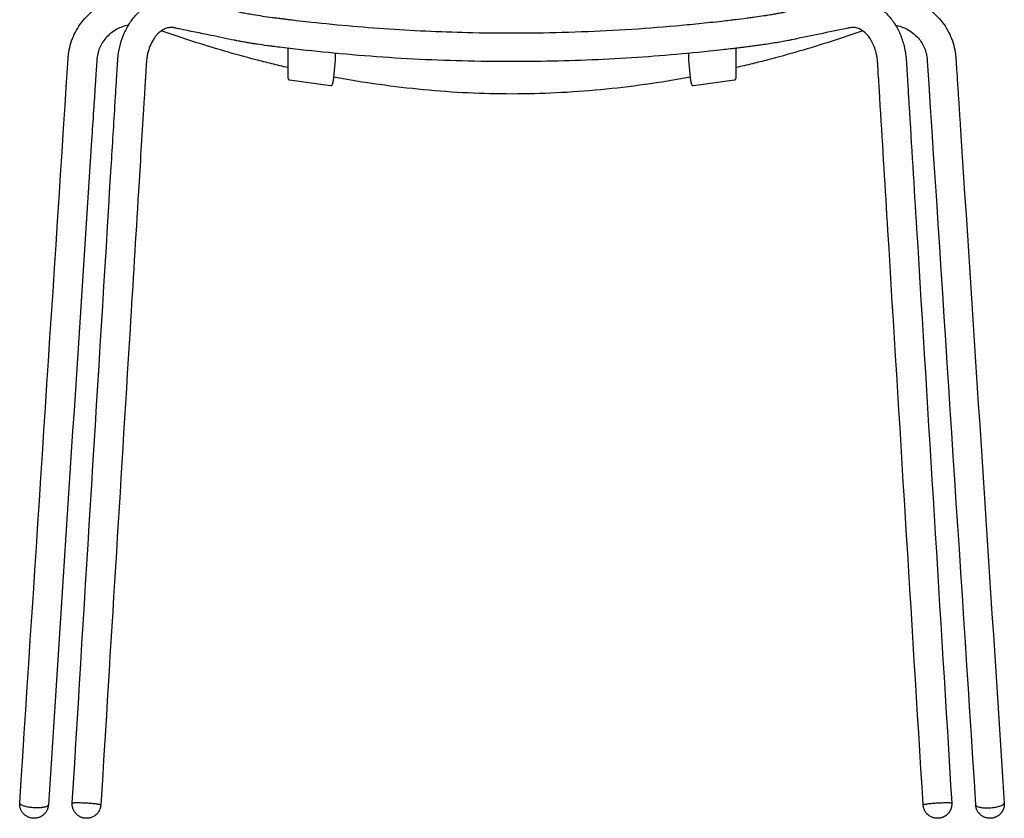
# Model space of a CAD drawing. Header units: millimetres. Extents: x -9883 to -8645, y 1306 to 2770.
# Tile 16 of 17: x -9195 to -8645, y 1994 to 2439. Entities that reach past the tile are written whole.
import ezdxf

# ---------------------------------------------------------------- set-up
doc = ezdxf.new("R2010")
doc.units = ezdxf.units.MM
doc.header["$MEASUREMENT"] = 0
doc.layers.add('Make2D visible lines', color=7, linetype='Continuous')

msp = doc.modelspace()

# ---------------------------------------------------------------- linework, layer by layer
at = {"layer": 'Make2D visible lines'}
for points in [[(-9019.35, 2407.44), (-9018.39, 2416.88)], [(-8821.66, 2416.88), (-8820.7, 2407.45)], [(-9044.03, 2405.88), (-9021.25, 2402.74)], [(-8818.81, 2402.74), (-8796.02, 2405.88)]]:
    msp.add_lwpolyline(points, dxfattribs=at)
for points, knots in [([(-9194.56, 2002.69), (-9185.56, 2141.03), (-9176.54, 2279.62), (-9167.52, 2418.29), (-9167.49, 2418.71), (-9167.45, 2419.26), (-9167.22, 2421.46), (-9166.49, 2425.28), (-9164.77, 2430.24), (-9162.34, 2434.91), (-9159.26, 2439.21), (-9155.58, 2443.04), (-9151.39, 2446.32), (-9146.76, 2449.01), (-9143.46, 2450.35), (-9141.74, 2450.91)], [0, 0, 0, 0, 415.880836, 416.655834, 416.879224, 417.158216, 418.308738, 423.525294, 428.77291, 434.032036, 439.280884, 444.595541, 449.926594, 455.198864, 460.609972, 460.609972, 460.609972, 460.609972]), ([(-9165.26, 2002.71), (-9158.02, 2120.95), (-9150.04, 2251.21), (-9141.87, 2384.66), (-9140.8, 2402.08), (-9140.44, 2407.96), (-9140.21, 2411.65), (-9140.08, 2413.82), (-9139.96, 2415.82), (-9139.88, 2416.93), (-9139.85, 2417.5), (-9139.81, 2417.94), (-9139.74, 2418.58), (-9139.44, 2421.27), (-9138.55, 2425.87), (-9136.42, 2431.96), (-9133.49, 2437.46), (-9129.82, 2442.23), (-9125.52, 2446.11), (-9120.71, 2448.98), (-9115.53, 2450.75), (-9111.18, 2451.23), (-9108, 2451.08), (-9106.47, 2450.88), (-9105.64, 2450.73), (-9105.19, 2450.64), (-9104.75, 2450.55), (-9104.15, 2450.43), (-9103.58, 2450.31), (-9102.87, 2450.16), (-9096.18, 2448.78), (-9085.7, 2446.62), (-9075.37, 2444.49), (-9071.17, 2443.62), (-9069.94, 2443.37), (-9067.72, 2442.95), (-9063.83, 2442.27), (-9059.09, 2441.52), (-9055.01, 2440.95), (-9052.31, 2440.6), (-9050.57, 2440.38), (-9048.55, 2440.13), (-9046.17, 2439.83), (-9044.11, 2439.58), (-9040.39, 2439.13), (-9021.94, 2437), (-8988.56, 2434.03), (-8938.46, 2431.83), (-8885.09, 2432.17), (-8843.07, 2434.75), (-8815.84, 2437.34), (-8805.85, 2438.42), (-8799.06, 2439.21), (-8794.32, 2439.77), (-8790.58, 2440.24), (-8786.87, 2440.71), (-8783.76, 2441.13), (-8780.48, 2441.6), (-8777.14, 2442.12), (-8774.79, 2442.51), (-8772.15, 2442.99), (-8770.4, 2443.32), (-8769.02, 2443.59), (-8768.16, 2443.77), (-8757.32, 2446.01), (-8746.38, 2448.26), (-8735.72, 2450.47), (-8735.05, 2450.6), (-8734.14, 2450.79), (-8732.78, 2451), (-8730.68, 2451.17), (-8728.27, 2451.14), (-8725.54, 2450.81), (-8722.88, 2450.17), (-8720.27, 2449.23), (-8717.75, 2448.01), (-8714.48, 2445.98), (-8710.6, 2442.66), (-8706.6, 2437.59), (-8703.39, 2431.5), (-8701.44, 2425.54), (-8700.61, 2421.13), (-8700.32, 2418.72), (-8700.23, 2417.79), (-8700.19, 2417.3), (-8700.18, 2417.06), (-8700.16, 2416.85), (-8700.13, 2416.33), (-8700.06, 2415.36), (-8699.94, 2413.32), (-8699.81, 2411.21), (-8699.69, 2409.21), (-8699.55, 2406.95), (-8699.21, 2401.41), (-8697.48, 2373.05), (-8689.29, 2239.4), (-8681.33, 2109.48), (-8674.79, 2002.78)], [0, 0, 0, 0, 355.39688, 391.487444, 401.111823, 407.744423, 409.16303, 412.211257, 414.281902, 415.173995, 415.538846, 415.981449, 416.520095, 417.470534, 424.093879, 430.534583, 436.758785, 442.75768, 448.506651, 454.06561, 459.480949, 464.818292, 467.130866, 469.016702, 469.434504, 469.661205, 470.383372, 470.809201, 471.470569, 472.144277, 472.972484, 491.984293, 504.230481, 504.630964, 504.854083, 507.978974, 511.404304, 516.722572, 522.367148, 523.745868, 524.898034, 527.64215, 529.858368, 532.068211, 533.876408, 541.115599, 587.763648, 634.409829, 691.511381, 747.80886, 760.677434, 773.542856, 777.96608, 781.185107, 787.870873, 789.258878, 792.4039, 797.299842, 799.198835, 802.547006, 804.423276, 807.269551, 807.871613, 808.642162, 809.915969, 841.079884, 842.133418, 842.590401, 843.139002, 844.920174, 846.701911, 849.44173, 852.165055, 854.916493, 857.659782, 860.464988, 863.317089, 869.163005, 875.728187, 882.600697, 889.722775, 894.465524, 896.065606, 897.016466, 897.243331, 897.54977, 897.727753, 897.893266, 899.105515, 900.635016, 904.035117, 905.437405, 906.639103, 910.851902, 922.084749, 991.86428, 1312.570184, 1312.570184, 1312.570184, 1312.570184]), ([(-8698.31, 2450.91), (-8696.61, 2450.36), (-8693.31, 2449.01), (-8688.67, 2446.33), (-8684.48, 2443.05), (-8680.81, 2439.22), (-8677.72, 2434.93), (-8675.29, 2430.25), (-8673.56, 2425.28), (-8672.83, 2421.49), (-8672.6, 2419.23), (-8672.54, 2418.46), (-8672.5, 2417.8), (-8672.35, 2415.55), (-8672.05, 2410.94), (-8671.57, 2403.5), (-8671.02, 2395.11), (-8670.45, 2386.34), (-8661.95, 2255.67), (-8653.63, 2127.7), (-8645.5, 2002.7)], [0, 0, 0, 0, 5.355149, 10.676735, 16.032442, 21.296855, 26.545382, 31.853453, 37.076152, 42.29011, 43.401024, 43.894969, 44.590029, 45.377651, 50.682949, 58.438584, 67.746478, 75.890887, 84.810707, 460.599439, 460.599439, 460.599439, 460.599439]), ([(-9133.93, 2436.44), (-9135.06, 2436.22), (-9137.3, 2435.62), (-9140.49, 2434.21), (-9143.4, 2432.33), (-9145.97, 2430.03), (-9148.12, 2427.38), (-9149.8, 2424.44), (-9150.77, 2421.79), (-9151.28, 2419.61), (-9151.47, 2418.33), (-9151.54, 2417.5), (-9151.56, 2417.18), (-9151.58, 2416.83), (-9151.61, 2416.44), (-9151.74, 2414.37), (-9152.04, 2409.79), (-9152.62, 2400.84), (-9153.46, 2387.94), (-9162.16, 2254.28), (-9170.56, 2125.13), (-9178.59, 2001.66)], [0, 0, 0, 0, 3.471682, 6.938023, 10.410785, 13.847595, 17.23485, 20.622905, 23.981583, 25.652882, 27.342273, 27.869332, 28.155068, 28.304555, 28.908683, 29.327269, 34.536722, 42.667956, 56.242763, 73.305432, 444.507858, 444.507858, 444.507858, 444.507858]), ([(-8690.76, 2001.73), (-8697.3, 2108.45), (-8705.26, 2238.39), (-8713.45, 2372.07), (-8715.23, 2401.29), (-8715.71, 2408.96), (-8715.96, 2413.14), (-8716.09, 2415.22), (-8716.12, 2415.72), (-8716.15, 2416.1), (-8716.21, 2416.81), (-8716.36, 2418.17), (-8716.79, 2420.6), (-8717.63, 2423.63), (-8719, 2426.85), (-8720.72, 2429.68), (-8722.74, 2432.02), (-8724.66, 2433.52), (-8726.26, 2434.37), (-8727.47, 2434.82), (-8728.68, 2435.09), (-8729.96, 2435.18), (-8730.93, 2435.1), (-8731.53, 2434.99), (-8731.72, 2434.95), (-8731.84, 2434.93), (-8732.03, 2434.89), (-8732.51, 2434.79), (-8743.13, 2432.6), (-8754.03, 2430.35), (-8764.97, 2428.09), (-8766.92, 2427.69), (-8769.78, 2427.15), (-8774.86, 2426.27), (-8779.7, 2425.54), (-8784.11, 2424.94), (-8786.02, 2424.69), (-8787.16, 2424.55), (-8788.31, 2424.4), (-8790.21, 2424.16), (-8792.42, 2423.89), (-8794.21, 2423.67), (-8795.61, 2423.51), (-8797.01, 2423.34), (-8799.34, 2423.07), (-8803.6, 2422.58), (-8823.92, 2420.36), (-8859.73, 2417.43), (-8911.46, 2415.7), (-8964.82, 2416.58), (-9009.43, 2419.66), (-9037.69, 2422.68), (-9049.05, 2424.06), (-9052.53, 2424.5), (-9054.32, 2424.73), (-9055.29, 2424.85), (-9057.86, 2425.19), (-9061.01, 2425.64), (-9064.66, 2426.2), (-9067.04, 2426.59), (-9069.45, 2427.01), (-9071.5, 2427.38), (-9073.17, 2427.7), (-9074.13, 2427.9), (-9079, 2428.9), (-9089.38, 2431.04), (-9100.08, 2433.25), (-9106.67, 2434.61), (-9107.6, 2434.8), (-9108.15, 2434.92), (-9108.4, 2434.97), (-9108.64, 2435.01), (-9109, 2435.08), (-9109.66, 2435.15), (-9110.58, 2435.16), (-9112.01, 2434.99), (-9113.81, 2434.42), (-9115.86, 2433.22), (-9117.56, 2431.72), (-9118.95, 2430.1), (-9120.47, 2427.91), (-9122.05, 2424.76), (-9123.11, 2421.29), (-9123.62, 2418.65), (-9123.81, 2417.14), (-9123.89, 2416.35), (-9123.92, 2415.96), (-9123.93, 2415.73), (-9123.95, 2415.37), (-9123.99, 2414.79), (-9124.04, 2414), (-9124.11, 2412.89), (-9124.22, 2411.1), (-9124.36, 2408.72), (-9124.56, 2405.5), (-9124.79, 2401.76), (-9125.06, 2397.35), (-9125.31, 2393.21), (-9126.41, 2375.33), (-9128.97, 2333.43), (-9136.89, 2204.2), (-9143.88, 2090.18), (-9149.29, 2001.77)], [0, 0, 0, 0, 320.776011, 390.55361, 401.779848, 408.596752, 413.622774, 414.336525, 414.848697, 415.136184, 415.469298, 416.984901, 419.229361, 422.881565, 426.38953, 429.708501, 432.796774, 435.633251, 436.961862, 438.23654, 439.477328, 440.692025, 442.077688, 442.381021, 442.518694, 442.668531, 442.745436, 443.084597, 444.133627, 475.298396, 476.460255, 477.649731, 481.277876, 485.191326, 493.103959, 495.954041, 498.561013, 498.887485, 499.390526, 502.028181, 504.647206, 506.052132, 507.458482, 508.865868, 510.273237, 514.495804, 521.735795, 571.600037, 622.267725, 676.956606, 731.645454, 756.375435, 762.205074, 765.969077, 766.901547, 767.63281, 768.887602, 774.683057, 777.182503, 779.976769, 781.907737, 784.526677, 786.218535, 787.005178, 787.483508, 801.13063, 818.79446, 820.257602, 821.320059, 821.649297, 821.924188, 822.098465, 822.373706, 823.025405, 824.081046, 825.142303, 827.345398, 829.699082, 832.240913, 834.112147, 836.076741, 840.244312, 844.644433, 846.91785, 848.318096, 849.192608, 849.299632, 849.507912, 849.864054, 850.397675, 851.240667, 852.257255, 853.722006, 856.61641, 859.405247, 863.421468, 867.845358, 872.656718, 875.863517, 921.583073, 998.586014, 1264.294987, 1264.294987, 1264.294987, 1264.294987]), ([(-9044.97, 2412.77), (-9047.99, 2413.47), (-9053.99, 2414.89), (-9065.81, 2417.87), (-9080.5, 2421.93), (-9098.06, 2427.3), (-9109.77, 2431.23), (-9115.63, 2433.29)], [0, 0, 0, 0, 9.278961, 18.511261, 36.555999, 54.995235, 73.611352, 73.611352, 73.611352, 73.611352]), ([(-8724.43, 2433.29), (-8727.35, 2432.26), (-8733.18, 2430.26), (-8745, 2426.37), (-8759.71, 2421.88), (-8774.4, 2417.83), (-8786.12, 2414.88), (-8792.03, 2413.48), (-8795.08, 2412.78)], [0, 0, 0, 0, 9.286182, 18.502022, 37.34362, 55.395578, 64.220459, 73.610637, 73.610637, 73.610637, 73.610637]), ([(-8706.13, 2436.44), (-8704.99, 2436.22), (-8702.75, 2435.62), (-8699.56, 2434.21), (-8696.64, 2432.32), (-8694.07, 2430.02), (-8691.93, 2427.37), (-8690.25, 2424.42), (-8689.27, 2421.77), (-8688.77, 2419.59), (-8688.59, 2418.32), (-8688.51, 2417.5), (-8688.49, 2417.19), (-8688.47, 2416.86), (-8679.46, 2278.37), (-8670.46, 2139.93), (-8661.46, 2001.67)], [-444.498108, -444.498108, -444.498108, -444.498108, -441.039398, -437.560246, -434.062551, -430.649729, -427.225971, -423.873476, -420.490917, -418.80764, -417.14866, -416.636724, -416.355686, -416.206202, -415.658849, 0, 0, 0, 0]), ([(-9044.97, 2423.57), (-9044.97, 2418.27), (-9044.97, 2412.92), (-9044.97, 2407.46), (-9044.97, 2407.23), (-9044.95, 2407.01), (-9044.94, 2406.87), (-9044.92, 2406.76), (-9044.87, 2406.55), (-9044.74, 2406.28), (-9044.43, 2405.99), (-9044.16, 2405.9), (-9044.03, 2405.88)], [-18.150039, -18.150039, -18.150039, -18.150039, -2.240387, -2.122085, -1.744705, -1.57488, -1.458275, -1.319317, -1.232087, -0.826644, -0.41293, 0, 0, 0, 0]), ([(-8796.02, 2405.88), (-8795.89, 2405.9), (-8795.62, 2405.99), (-8795.31, 2406.28), (-8795.17, 2406.6), (-8795.11, 2406.9), (-8795.09, 2407.11), (-8795.09, 2407.28), (-8795.08, 2407.41), (-8795.08, 2407.53), (-8795.08, 2412.92), (-8795.08, 2418.27), (-8795.08, 2423.57)], [-18.149948, -18.149948, -18.149948, -18.149948, -17.736371, -17.322919, -16.915864, -16.692843, -16.406442, -16.274557, -16.181225, -16.025828, -15.908878, 0, 0, 0, 0]), ([(-9018.39, 2416.88), (-9018.4, 2416.91), (-9018.4, 2416.96), (-9018.41, 2417.06), (-9018.41, 2417.17), (-9018.41, 2418.4), (-9018.41, 2419.59), (-9018.41, 2420.73)], [-3.843672, -3.843672, -3.843672, -3.843672, -3.774746, -3.677098, -3.557492, -3.423328, 0, 0, 0, 0]), ([(-8821.64, 2420.73), (-8821.64, 2419.71), (-8821.64, 2418.59), (-8821.64, 2417.45), (-8821.64, 2417.24), (-8821.64, 2417.1), (-8821.65, 2416.96), (-8821.66, 2416.91), (-8821.66, 2416.88)], [-3.843604, -3.843604, -3.843604, -3.843604, -0.803897, -0.475241, -0.420923, -0.167042, -0.06924, 0, 0, 0, 0]), ([(-9021.25, 2402.74), (-9021.13, 2402.72), (-9020.89, 2402.73), (-9020.55, 2402.87), (-9020.28, 2403.12), (-9020.12, 2403.4), (-9020.03, 2403.68), (-9019.96, 2403.95), (-9019.88, 2404.3), (-9019.76, 2404.94), (-9019.58, 2406), (-9019.43, 2406.92), (-9019.35, 2407.44)], [-5.516012, -5.516012, -5.516012, -5.516012, -5.160182, -4.803516, -4.44515, -4.066928, -3.849672, -3.575922, -3.219421, -2.782554, -1.595104, 0, 0, 0, 0]), ([(-8820.7, 2407.45), (-8829.05, 2405.9), (-8845.64, 2403.18), (-8870.58, 2400.24), (-8895.32, 2398.46), (-8919.98, 2397.86), (-8944.64, 2398.45), (-8969.38, 2400.23), (-8994.35, 2403.17), (-9010.97, 2405.89), (-9019.35, 2407.44)], [0, 0, 0, 0, 25.487466, 50.409552, 75.33855, 99.869234, 124.396595, 149.321243, 174.237715, 199.82322, 199.82322, 199.82322, 199.82322]), ([(-8820.7, 2407.45), (-8820.62, 2406.92), (-8820.48, 2406), (-8820.3, 2404.94), (-8820.17, 2404.3), (-8820.09, 2403.95), (-8820.02, 2403.68), (-8819.95, 2403.46), (-8819.86, 2403.28), (-8819.73, 2403.07), (-8819.5, 2402.87), (-8819.17, 2402.73), (-8818.92, 2402.72), (-8818.81, 2402.74)], [-5.516759, -5.516759, -5.516759, -5.516759, -3.920907, -2.733458, -2.296591, -1.940089, -1.666339, -1.449069, -1.25357, -1.070871, -0.714092, -0.35583, 0, 0, 0, 0])]:
    msp.add_open_spline(points, degree=3, knots=knots, dxfattribs=at)
for points, weights, knots in [([(-9186.57, 1994.17), (-9194.57, 1994.17), (-9194.57, 2002.17), (-9194.57, 2002.41), (-9194.56, 2002.66)], [1, 0.707106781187, 1, 0.999543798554, 1], [0, 0, 0, 12.566371, 12.566371, 13.049685, 13.049685, 13.049685]), ([(-9186.57, 2000.05), (-9194.56, 2000.54), (-9194.56, 2002.66), (-9194.56, 2002.67), (-9194.56, 2002.68)], [1, 0.707106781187, 1, 0.99978043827, 1], [-12.589853, -12.589853, -12.589853, -0.023482, -0.023482, 0, 0, 0]), ([(-9157.28, 1994.17), (-9165.28, 1994.17), (-9165.28, 2002.17), (-9165.28, 2002.42), (-9165.27, 2002.66)], [1, 0.707106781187, 1, 0.999532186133, 1], [0, 0, 0, 12.566371, 12.566371, 13.055798, 13.055798, 13.055798]), ([(-9157.28, 2002.76), (-9149.3, 2002.28), (-9149.3, 2001.69), (-9149.3, 2001.68), (-9149.3, 2001.68)], [1, 0.707106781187, 1, 0.999531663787, 1], [0, 0, 0, 12.566371, 12.566371, 12.569024, 12.569024, 12.569024]), ([(-8690.76, 2001.68), (-8690.76, 2001.68), (-8690.76, 2001.69), (-8690.76, 2002.28), (-8682.77, 2002.76)], [1, 0.999543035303, 1, 0.707106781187, 1], [0, 0, 0, 0.002621, 0.002621, 12.568992, 12.568992, 12.568992]), ([(-8674.79, 2002.66), (-8674.57, 1999.21), (-8676.94, 1996.69), (-8679.31, 1994.17), (-8682.77, 1994.17)], [1, 0.917919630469, 1, 0.917919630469, 1], [0, 0, 0, 6.527862, 6.527862, 13.055724, 13.055724, 13.055724]), ([(-8653.48, 2000.05), (-8645.5, 2000.54), (-8645.5, 2002.66), (-8645.5, 2002.67), (-8645.5, 2002.69)], [1, 0.707106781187, 1, 0.999310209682, 0.999700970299], [-50.265482, -50.265482, -50.265482, -37.699112, -37.699112, -37.662335, -37.662335, -37.662335]), ([(-8645.5, 2002.69), (-8645.27, 1999.23), (-8647.64, 1996.7), (-8650.01, 1994.17), (-8653.48, 1994.17)], [0.999999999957, 0.917543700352, 1, 0.91754370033, 1], [0, 0, 0, 6.543004, 6.543004, 13.086009, 13.086009, 13.086009])]:
    msp.add_rational_spline(points, weights, degree=2, knots=knots, dxfattribs=at)
for points, weights in [([(-9194.56, 2002.68), (-9194.56, 2002.69), (-9194.56, 2002.69)], [1, 0.999999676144, 1]), ([(-9178.59, 2001.66), (-9178.71, 1999.58), (-9186.57, 2000.05)], [0.993565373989, 0.710360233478, 1]), ([(-9178.59, 2001.62), (-9179.11, 1994.17), (-9186.57, 1994.17)], [1, 0.731157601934, 1]), ([(-9165.27, 2002.66), (-9165.23, 2003.25), (-9157.28, 2002.76)], [0.998162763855, 0.70802829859, 1]), ([(-9149.3, 2001.68), (-9149.76, 1994.17), (-9157.28, 1994.17)], [1, 0.728404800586, 1]), ([(-8682.77, 1994.17), (-8690.34, 1994.17), (-8690.76, 2001.73)], [1, 0.726580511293, 1]), ([(-8682.77, 2002.76), (-8674.82, 2003.25), (-8674.79, 2002.66)], [1, 0.708010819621, 0.998197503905]), ([(-8661.46, 2001.67), (-8661.46, 2001.64), (-8661.46, 2001.62)], [0.995449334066, 0.990954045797, 0.986601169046]), ([(-8661.46, 2001.62), (-8661.2, 1999.59), (-8653.48, 2000.05)], [0.986601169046, 0.713966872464, 1]), ([(-8653.48, 1994.17), (-8660.94, 1994.17), (-8661.46, 2001.62)], [1, 0.731156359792, 1])]:
    msp.add_rational_spline(points, weights, degree=2, dxfattribs=at)
msp.add_open_spline([(-8645.5, 2002.69), (-8645.5, 2002.69), (-8645.5, 2002.69), (-8645.5, 2002.69)], degree=3, dxfattribs=at)

doc.saveas('drawing.dxf')
